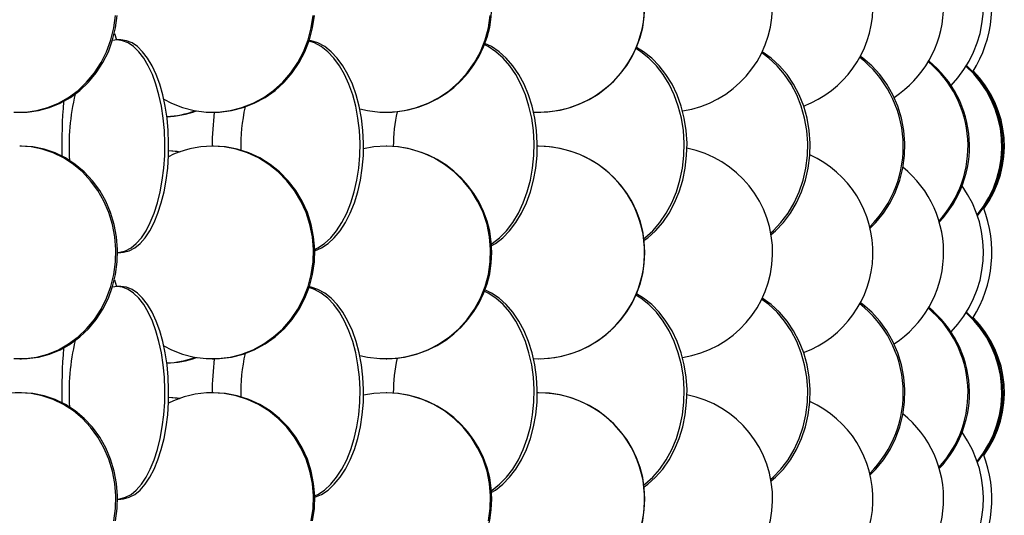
# Model space of a CAD drawing. Header units: millimetres. Extents: x 495 to 2657, y 518 to 2595.
# Tile 77 of 91: x 2518 to 2634, y 1990 to 2048. Entities that reach past the tile are written whole.
import ezdxf

# ---------------------------------------------------------------- set-up
doc = ezdxf.new("R2010")
doc.units = ezdxf.units.MM

msp = doc.modelspace()

# ---------------------------------------------------------------- linework, layer by layer
at = {"color": 7, "linetype": 'Continuous', "lineweight": 25}
for p, q in [((2529.59, 2045.55), (2529.06, 2045.49)), ((2529.29, 2046.33), (2529.51, 2045.55)), ((2530.03, 2045.55), (2529.59, 2045.55)), ((2518.15, 2037.05), (2518.36, 2037.05)), ((2540.78, 2037.05), (2540.93, 2037.05)), ((2561.2, 2037.05), (2561.29, 2037.05)), ((2579.09, 2037.05), (2579.12, 2037.05)), ((2518.36, 2033.05), (2518.15, 2033.05)), ((2540.93, 2033.05), (2540.78, 2033.05)), ((2561.29, 2033.05), (2561.2, 2033.05)), ((2579.09, 2033.05), (2578.97, 2033.05)), ((2579.12, 2033.05), (2579.09, 2033.05)), ((2529.67, 2020.55), (2530.03, 2020.55)), ((2529.59, 2016.55), (2529.06, 2016.49)), ((2529.29, 2017.33), (2529.51, 2016.55)), ((2530.03, 2016.55), (2529.59, 2016.55)), ((2518.15, 2008.05), (2518.36, 2008.05)), ((2540.78, 2008.05), (2540.93, 2008.05)), ((2561.2, 2008.05), (2561.29, 2008.05)), ((2579.09, 2008.05), (2579.12, 2008.05)), ((2518.36, 2004.05), (2518.15, 2004.05)), ((2540.93, 2004.05), (2540.78, 2004.05)), ((2561.29, 2004.05), (2561.2, 2004.05)), ((2579.09, 2004.05), (2578.97, 2004.05)), ((2579.12, 2004.05), (2579.09, 2004.05)), ((2529.67, 1991.55), (2530.03, 1991.55))]:
    msp.add_line(p, q, dxfattribs=at)
at = {"color": 7, "linetype": 'Continuous', "lineweight": 25, "flags": 128}
for points in [[(2517.48, 2037.07), (2518.82, 2037.07), (2520.15, 2037.25), (2521.45, 2037.59), (2522.71, 2038.11), (2523.9, 2038.79), (2525.01, 2039.61), (2526.02, 2040.58), (2526.93, 2041.67), (2527.71, 2042.88), (2528.36, 2044.17), (2528.86, 2045.55), (2529.21, 2046.97), (2529.41, 2048.44)], [(2518.36, 2037.05), (2519.03, 2037.07), (2520.36, 2037.25), (2521.67, 2037.59), (2522.92, 2038.11), (2524.11, 2038.79), (2525.22, 2039.61), (2526.24, 2040.58), (2527.14, 2041.67), (2527.92, 2042.88), (2528.57, 2044.17), (2529.07, 2045.55), (2529.42, 2046.97), (2529.62, 2048.44)], [(2535.08, 2038.58), (2535.98, 2038.11), (2537.3, 2037.59), (2538.67, 2037.25), (2540.07, 2037.07), (2541.48, 2037.07), (2542.88, 2037.25), (2544.25, 2037.59), (2545.57, 2038.11), (2546.82, 2038.79), (2547.99, 2039.61), (2549.06, 2040.58), (2550.01, 2041.67), (2550.83, 2042.88), (2551.51, 2044.17), (2552.04, 2045.55), (2552.41, 2046.97), (2552.62, 2048.44)], [(2540.93, 2037.05), (2541.64, 2037.07), (2543.03, 2037.25), (2544.4, 2037.59), (2545.72, 2038.11), (2546.98, 2038.79), (2548.15, 2039.61), (2549.21, 2040.58), (2550.17, 2041.67), (2550.99, 2042.88), (2551.67, 2044.17), (2552.2, 2045.55), (2552.57, 2046.97), (2552.78, 2048.44)], [(2558.11, 2037.45), (2559.03, 2037.25), (2560.47, 2037.07), (2561.93, 2037.07), (2563.38, 2037.25), (2564.79, 2037.59), (2566.16, 2038.11), (2567.45, 2038.79), (2568.66, 2039.61), (2569.76, 2040.58), (2570.74, 2041.67), (2571.59, 2042.88), (2572.3, 2044.17), (2572.84, 2045.55), (2573.23, 2046.97), (2573.44, 2048.44)], [(2529.67, 2020.55), (2529.92, 2020.57), (2530.58, 2020.75), (2531.23, 2021.09), (2531.85, 2021.61), (2532.45, 2022.29), (2533, 2023.11), (2533.5, 2024.08), (2533.95, 2025.17), (2534.34, 2026.38), (2534.66, 2027.67), (2534.91, 2029.05), (2535.09, 2030.47), (2535.19, 2031.94), (2535.21, 2033.42), (2535.15, 2034.89), (2535.01, 2036.34), (2534.8, 2037.75), (2534.51, 2039.08), (2534.15, 2040.34), (2533.74, 2041.49), (2533.26, 2042.52), (2532.73, 2043.42), (2532.15, 2044.17), (2531.54, 2044.77), (2530.91, 2045.2), (2530.25, 2045.46), (2529.59, 2045.55)], [(2530.03, 2020.55), (2530.36, 2020.57), (2531.03, 2020.75), (2531.67, 2021.09), (2532.3, 2021.61), (2532.89, 2022.29), (2533.44, 2023.11), (2533.95, 2024.08), (2534.4, 2025.17), (2534.79, 2026.38), (2535.11, 2027.67), (2535.36, 2029.05), (2535.54, 2030.47), (2535.63, 2031.94), (2535.65, 2033.42), (2535.59, 2034.89), (2535.46, 2036.34), (2535.24, 2037.75), (2534.96, 2039.08), (2534.6, 2040.34), (2534.18, 2041.49), (2533.7, 2042.52), (2533.17, 2043.42), (2532.6, 2044.17), (2531.99, 2044.77), (2531.35, 2045.2), (2530.7, 2045.46), (2530.03, 2045.55), (2530.03, 2045.55)], [(2552.82, 2020.75), (2553.6, 2021.09), (2554.38, 2021.61), (2555.12, 2022.29), (2555.81, 2023.11), (2556.43, 2024.08), (2557, 2025.17), (2557.48, 2026.38), (2557.88, 2027.67), (2558.19, 2029.05), (2558.41, 2030.47), (2558.53, 2031.94), (2558.56, 2033.42), (2558.48, 2034.89), (2558.31, 2036.34), (2558.05, 2037.75), (2557.69, 2039.08), (2557.25, 2040.34), (2556.72, 2041.49), (2556.13, 2042.52), (2555.47, 2043.42), (2554.75, 2044.17), (2553.99, 2044.77), (2553.2, 2045.2), (2552.38, 2045.46), (2552.18, 2045.5)], [(2552.82, 2020.91), (2553.19, 2021.09), (2553.97, 2021.61), (2554.7, 2022.29), (2555.39, 2023.11), (2556.02, 2024.08), (2556.58, 2025.17), (2557.07, 2026.38), (2557.47, 2027.67), (2557.78, 2029.05), (2558, 2030.47), (2558.12, 2031.94), (2558.14, 2033.42), (2558.07, 2034.89), (2557.9, 2036.34), (2557.63, 2037.75), (2557.28, 2039.08), (2556.83, 2040.34), (2556.31, 2041.49), (2555.71, 2042.52), (2555.05, 2043.42), (2554.34, 2044.17), (2553.58, 2044.77), (2552.79, 2045.2), (2552.15, 2045.42)], [(2573.54, 2021.53), (2573.66, 2021.61), (2574.53, 2022.29), (2575.35, 2023.11), (2576.09, 2024.08), (2576.75, 2025.17), (2577.32, 2026.38), (2577.79, 2027.67), (2578.16, 2029.05), (2578.42, 2030.47), (2578.57, 2031.94), (2578.6, 2033.42), (2578.51, 2034.89), (2578.31, 2036.34), (2577.99, 2037.75), (2577.57, 2039.08), (2577.05, 2040.34), (2576.43, 2041.49), (2575.73, 2042.52), (2574.95, 2043.42), (2574.1, 2044.17), (2573.21, 2044.77), (2572.74, 2045)], [(2573.56, 2021.32), (2574.04, 2021.61), (2574.91, 2022.29), (2575.72, 2023.11), (2576.46, 2024.08), (2577.13, 2025.17), (2577.7, 2026.38), (2578.17, 2027.67), (2578.54, 2029.05), (2578.8, 2030.47), (2578.94, 2031.94), (2578.97, 2033.42), (2578.88, 2034.89), (2578.68, 2036.34), (2578.37, 2037.75), (2577.95, 2039.08), (2577.42, 2040.34), (2576.81, 2041.49), (2576.1, 2042.52), (2575.32, 2043.42), (2574.48, 2044.17), (2573.58, 2044.77), (2572.79, 2045.14)], [(2591.49, 2022.2), (2591.61, 2022.29), (2592.53, 2023.11), (2593.38, 2024.08), (2594.13, 2025.17), (2594.78, 2026.38), (2595.32, 2027.67), (2595.73, 2029.05), (2596.03, 2030.47), (2596.19, 2031.94), (2596.23, 2033.42), (2596.13, 2034.89), (2595.9, 2036.34), (2595.54, 2037.75), (2595.06, 2039.08), (2594.47, 2040.34), (2593.77, 2041.49), (2592.97, 2042.52), (2592.08, 2043.42), (2591.12, 2044.17), (2590.55, 2044.53)], [(2591.52, 2021.98), (2591.94, 2022.29), (2592.86, 2023.11), (2593.71, 2024.08), (2594.46, 2025.17), (2595.11, 2026.38), (2595.65, 2027.67), (2596.06, 2029.05), (2596.36, 2030.47), (2596.52, 2031.94), (2596.56, 2033.42), (2596.46, 2034.89), (2596.23, 2036.34), (2595.87, 2037.75), (2595.39, 2039.08), (2594.8, 2040.34), (2594.09, 2041.49), (2593.3, 2042.52), (2592.41, 2043.42), (2591.45, 2044.17), (2590.61, 2044.67)], [(2606.4, 2022.88), (2606.67, 2023.11), (2607.6, 2024.08), (2608.43, 2025.17), (2609.15, 2026.38), (2609.74, 2027.67), (2610.2, 2029.05), (2610.53, 2030.47), (2610.71, 2031.94), (2610.75, 2033.42), (2610.64, 2034.89), (2610.38, 2036.34), (2609.99, 2037.75), (2609.46, 2039.08), (2608.8, 2040.34), (2608.03, 2041.49), (2607.15, 2042.52), (2606.17, 2043.42), (2605.34, 2044.02)], [(2606.44, 2022.67), (2606.95, 2023.11), (2607.88, 2024.08), (2608.71, 2025.17), (2609.43, 2026.38), (2610.02, 2027.67), (2610.48, 2029.05), (2610.81, 2030.47), (2610.99, 2031.94), (2611.03, 2033.42), (2610.92, 2034.89), (2610.66, 2036.34), (2610.27, 2037.75), (2609.74, 2039.08), (2609.08, 2040.34), (2608.31, 2041.49), (2607.43, 2042.52), (2606.45, 2043.42), (2605.4, 2044.16)], [(2618.07, 2023.4), (2618.75, 2024.08), (2619.65, 2025.17), (2620.42, 2026.38), (2621.06, 2027.67), (2621.56, 2029.05), (2621.91, 2030.47), (2622.1, 2031.94), (2622.14, 2033.42), (2622.02, 2034.89), (2621.75, 2036.34), (2621.33, 2037.75), (2620.76, 2039.08), (2620.05, 2040.34), (2619.21, 2041.49), (2618.26, 2042.52), (2617.21, 2043.42), (2616.93, 2043.62)], [(2517.48, 2008.07), (2518.82, 2008.07), (2520.15, 2008.25), (2521.45, 2008.59), (2522.71, 2009.11), (2523.9, 2009.79), (2525.01, 2010.61), (2526.02, 2011.58), (2526.93, 2012.67), (2527.71, 2013.88), (2528.36, 2015.17), (2528.86, 2016.55), (2529.21, 2017.97), (2529.41, 2019.44), (2529.45, 2020.92), (2529.33, 2022.39), (2529.05, 2023.84), (2528.63, 2025.25), (2528.05, 2026.58), (2527.33, 2027.84), (2526.49, 2028.99), (2525.53, 2030.02), (2524.47, 2030.92), (2523.31, 2031.67), (2522.09, 2032.27), (2520.81, 2032.7), (2519.49, 2032.96), (2518.15, 2033.05), (2518.15, 2033.05)], [(2518.36, 2008.05), (2519.03, 2008.07), (2520.36, 2008.25), (2521.67, 2008.59), (2522.92, 2009.11), (2524.11, 2009.79), (2525.22, 2010.61), (2526.24, 2011.58), (2527.14, 2012.67), (2527.92, 2013.88), (2528.57, 2015.17), (2529.07, 2016.55), (2529.42, 2017.97), (2529.62, 2019.44), (2529.66, 2020.92), (2529.54, 2022.39), (2529.27, 2023.84), (2528.84, 2025.25), (2528.26, 2026.58), (2527.55, 2027.84), (2526.7, 2028.99), (2525.74, 2030.02), (2524.68, 2030.92), (2523.53, 2031.67), (2522.3, 2032.27), (2521.02, 2032.7), (2519.7, 2032.96), (2518.36, 2033.05), (2518.36, 2033.05)], [(2535.08, 2009.58), (2535.98, 2009.11), (2537.3, 2008.59), (2538.67, 2008.25), (2540.07, 2008.07), (2541.48, 2008.07), (2542.88, 2008.25), (2544.25, 2008.59), (2545.57, 2009.11), (2546.82, 2009.79), (2547.99, 2010.61), (2549.06, 2011.58), (2550.01, 2012.67), (2550.83, 2013.88), (2551.51, 2015.17), (2552.04, 2016.55), (2552.41, 2017.97), (2552.62, 2019.44), (2552.66, 2020.92), (2552.54, 2022.39), (2552.25, 2023.84), (2551.8, 2025.25), (2551.19, 2026.58), (2550.44, 2027.84), (2549.55, 2028.99), (2548.54, 2030.02), (2547.42, 2030.92), (2546.21, 2031.67), (2544.92, 2032.27), (2543.57, 2032.7), (2542.18, 2032.96), (2540.78, 2033.05), (2540.78, 2033.05)], [(2540.93, 2008.05), (2541.64, 2008.07), (2543.03, 2008.25), (2544.4, 2008.59), (2545.72, 2009.11), (2546.98, 2009.79), (2548.15, 2010.61), (2549.21, 2011.58), (2550.17, 2012.67), (2550.99, 2013.88), (2551.67, 2015.17), (2552.2, 2016.55), (2552.57, 2017.97), (2552.78, 2019.44), (2552.82, 2020.92), (2552.69, 2022.39), (2552.4, 2023.84), (2551.95, 2025.25), (2551.35, 2026.58), (2550.59, 2027.84), (2549.71, 2028.99), (2548.69, 2030.02), (2547.57, 2030.92), (2546.36, 2031.67), (2545.07, 2032.27), (2543.72, 2032.7), (2542.34, 2032.96), (2540.93, 2033.05), (2540.93, 2033.05)], [(2558.11, 2008.45), (2559.03, 2008.25), (2560.47, 2008.07), (2561.93, 2008.07), (2563.38, 2008.25), (2564.79, 2008.59), (2566.16, 2009.11), (2567.45, 2009.79), (2568.66, 2010.61), (2569.76, 2011.58), (2570.74, 2012.67), (2571.59, 2013.88), (2572.3, 2015.17), (2572.84, 2016.55), (2573.23, 2017.97), (2573.44, 2019.44), (2573.48, 2020.92), (2573.36, 2022.39), (2573.06, 2023.84), (2572.59, 2025.25), (2571.96, 2026.58), (2571.19, 2027.84), (2570.27, 2028.99), (2569.22, 2030.02), (2568.07, 2030.92), (2566.81, 2031.67), (2565.48, 2032.27), (2564.09, 2032.7), (2562.66, 2032.96), (2561.2, 2033.05), (2561.2, 2033.05)], [(2561.2, 2033.05), (2559.75, 2032.96), (2558.56, 2032.76)], [(2535.65, 2032.54), (2536.65, 2032.46), (2537.01, 2032.41)], [(2535.65, 2032.53), (2536.43, 2032.46), (2536.94, 2032.38)], [(2529.67, 1991.55), (2529.92, 1991.57), (2530.58, 1991.75), (2531.23, 1992.09), (2531.85, 1992.61), (2532.45, 1993.29), (2533, 1994.11), (2533.5, 1995.08), (2533.95, 1996.17), (2534.34, 1997.38), (2534.66, 1998.67), (2534.91, 2000.05), (2535.09, 2001.47), (2535.19, 2002.94), (2535.21, 2004.42), (2535.15, 2005.89), (2535.01, 2007.34), (2534.8, 2008.75), (2534.51, 2010.08), (2534.15, 2011.34), (2533.74, 2012.49), (2533.26, 2013.52), (2532.73, 2014.42), (2532.15, 2015.17), (2531.54, 2015.77), (2530.91, 2016.2), (2530.25, 2016.46), (2529.59, 2016.55)], [(2530.03, 1991.55), (2530.36, 1991.57), (2531.03, 1991.75), (2531.67, 1992.09), (2532.3, 1992.61), (2532.89, 1993.29), (2533.44, 1994.11), (2533.95, 1995.08), (2534.4, 1996.17), (2534.79, 1997.38), (2535.11, 1998.67), (2535.36, 2000.05), (2535.54, 2001.47), (2535.63, 2002.94), (2535.65, 2004.42), (2535.59, 2005.89), (2535.46, 2007.34), (2535.24, 2008.75), (2534.96, 2010.08), (2534.6, 2011.34), (2534.18, 2012.49), (2533.7, 2013.52), (2533.17, 2014.42), (2532.6, 2015.17), (2531.99, 2015.77), (2531.35, 2016.2), (2530.7, 2016.46), (2530.03, 2016.55), (2530.03, 2016.55)], [(2552.82, 1991.91), (2553.19, 1992.09), (2553.97, 1992.61), (2554.7, 1993.29), (2555.39, 1994.11), (2556.02, 1995.08), (2556.58, 1996.17), (2557.07, 1997.38), (2557.47, 1998.67), (2557.78, 2000.05), (2558, 2001.47), (2558.12, 2002.94), (2558.14, 2004.42), (2558.07, 2005.89), (2557.9, 2007.34), (2557.63, 2008.75), (2557.28, 2010.08), (2556.83, 2011.34), (2556.31, 2012.49), (2555.71, 2013.52), (2555.05, 2014.42), (2554.34, 2015.17), (2553.58, 2015.77), (2552.79, 2016.2), (2552.15, 2016.42)], [(2552.82, 1991.75), (2553.6, 1992.09), (2554.38, 1992.61), (2555.12, 1993.29), (2555.81, 1994.11), (2556.43, 1995.08), (2557, 1996.17), (2557.48, 1997.38), (2557.88, 1998.67), (2558.19, 2000.05), (2558.41, 2001.47), (2558.53, 2002.94), (2558.56, 2004.42), (2558.48, 2005.89), (2558.31, 2007.34), (2558.05, 2008.75), (2557.69, 2010.08), (2557.25, 2011.34), (2556.72, 2012.49), (2556.13, 2013.52), (2555.47, 2014.42), (2554.75, 2015.17), (2553.99, 2015.77), (2553.2, 2016.2), (2552.38, 2016.46), (2552.18, 2016.5)], [(2573.54, 1992.53), (2573.66, 1992.61), (2574.53, 1993.29), (2575.35, 1994.11), (2576.09, 1995.08), (2576.75, 1996.17), (2577.32, 1997.38), (2577.79, 1998.67), (2578.16, 2000.05), (2578.42, 2001.47), (2578.57, 2002.94), (2578.6, 2004.42), (2578.51, 2005.89), (2578.31, 2007.34), (2577.99, 2008.75), (2577.57, 2010.08), (2577.05, 2011.34), (2576.43, 2012.49), (2575.73, 2013.52), (2574.95, 2014.42), (2574.1, 2015.17), (2573.21, 2015.77), (2572.74, 2016)], [(2573.56, 1992.32), (2574.04, 1992.61), (2574.91, 1993.29), (2575.72, 1994.11), (2576.46, 1995.08), (2577.13, 1996.17), (2577.7, 1997.38), (2578.17, 1998.67), (2578.54, 2000.05), (2578.8, 2001.47), (2578.94, 2002.94), (2578.97, 2004.42), (2578.88, 2005.89), (2578.68, 2007.34), (2578.37, 2008.75), (2577.95, 2010.08), (2577.42, 2011.34), (2576.81, 2012.49), (2576.1, 2013.52), (2575.32, 2014.42), (2574.48, 2015.17), (2573.58, 2015.77), (2572.79, 2016.14)], [(2591.49, 1993.2), (2591.61, 1993.29), (2592.53, 1994.11), (2593.38, 1995.08), (2594.13, 1996.17), (2594.78, 1997.38), (2595.32, 1998.67), (2595.73, 2000.05), (2596.03, 2001.47), (2596.19, 2002.94), (2596.23, 2004.42), (2596.13, 2005.89), (2595.9, 2007.34), (2595.54, 2008.75), (2595.06, 2010.08), (2594.47, 2011.34), (2593.77, 2012.49), (2592.97, 2013.52), (2592.08, 2014.42), (2591.12, 2015.17), (2590.55, 2015.53)], [(2591.52, 1992.98), (2591.94, 1993.29), (2592.86, 1994.11), (2593.71, 1995.08), (2594.46, 1996.17), (2595.11, 1997.38), (2595.65, 1998.67), (2596.06, 2000.05), (2596.36, 2001.47), (2596.52, 2002.94), (2596.56, 2004.42), (2596.46, 2005.89), (2596.23, 2007.34), (2595.87, 2008.75), (2595.39, 2010.08), (2594.8, 2011.34), (2594.09, 2012.49), (2593.3, 2013.52), (2592.41, 2014.42), (2591.45, 2015.17), (2590.61, 2015.67)], [(2606.4, 1993.88), (2606.67, 1994.11), (2607.6, 1995.08), (2608.43, 1996.17), (2609.15, 1997.38), (2609.74, 1998.67), (2610.2, 2000.05), (2610.53, 2001.47), (2610.71, 2002.94), (2610.75, 2004.42), (2610.64, 2005.89), (2610.38, 2007.34), (2609.99, 2008.75), (2609.46, 2010.08), (2608.8, 2011.34), (2608.03, 2012.49), (2607.15, 2013.52), (2606.17, 2014.42), (2605.34, 2015.02)], [(2606.44, 1993.67), (2606.95, 1994.11), (2607.88, 1995.08), (2608.71, 1996.17), (2609.43, 1997.38), (2610.02, 1998.67), (2610.48, 2000.05), (2610.81, 2001.47), (2610.99, 2002.94), (2611.03, 2004.42), (2610.92, 2005.89), (2610.66, 2007.34), (2610.27, 2008.75), (2609.74, 2010.08), (2609.08, 2011.34), (2608.31, 2012.49), (2607.43, 2013.52), (2606.45, 2014.42), (2605.4, 2015.16)], [(2618.07, 1994.4), (2618.75, 1995.08), (2619.65, 1996.17), (2620.42, 1997.38), (2621.06, 1998.67), (2621.56, 2000.05), (2621.91, 2001.47), (2622.1, 2002.94), (2622.14, 2004.42), (2622.02, 2005.89), (2621.75, 2007.34), (2621.33, 2008.75), (2620.76, 2010.08), (2620.05, 2011.34), (2619.21, 2012.49), (2618.26, 2013.52), (2617.21, 2014.42), (2616.93, 2014.62)], [(2529.21, 1988.97), (2529.41, 1990.44), (2529.45, 1991.92), (2529.33, 1993.39), (2529.05, 1994.84), (2528.63, 1996.25), (2528.05, 1997.58), (2527.33, 1998.84), (2526.49, 1999.99), (2525.53, 2001.02), (2524.47, 2001.92), (2523.31, 2002.67), (2522.09, 2003.27), (2520.81, 2003.7), (2519.49, 2003.96), (2518.15, 2004.05), (2518.15, 2004.05)], [(2529.42, 1988.97), (2529.62, 1990.44), (2529.66, 1991.92), (2529.54, 1993.39), (2529.27, 1994.84), (2528.84, 1996.25), (2528.26, 1997.58), (2527.55, 1998.84), (2526.7, 1999.99), (2525.74, 2001.02), (2524.68, 2001.92), (2523.53, 2002.67), (2522.3, 2003.27), (2521.02, 2003.7), (2519.7, 2003.96), (2518.36, 2004.05), (2518.36, 2004.05)], [(2552.41, 1988.97), (2552.62, 1990.44), (2552.66, 1991.92), (2552.54, 1993.39), (2552.25, 1994.84), (2551.8, 1996.25), (2551.19, 1997.58), (2550.44, 1998.84), (2549.55, 1999.99), (2548.54, 2001.02), (2547.42, 2001.92), (2546.21, 2002.67), (2544.92, 2003.27), (2543.57, 2003.7), (2542.18, 2003.96), (2540.78, 2004.05), (2540.78, 2004.05)], [(2552.57, 1988.97), (2552.78, 1990.44), (2552.82, 1991.92), (2552.69, 1993.39), (2552.4, 1994.84), (2551.95, 1996.25), (2551.35, 1997.58), (2550.59, 1998.84), (2549.71, 1999.99), (2548.69, 2001.02), (2547.57, 2001.92), (2546.36, 2002.67), (2545.07, 2003.27), (2543.72, 2003.7), (2542.34, 2003.96), (2540.93, 2004.05), (2540.93, 2004.05)], [(2561.2, 2004.05), (2559.75, 2003.96), (2558.56, 2003.76)], [(2573.23, 1988.97), (2573.44, 1990.44), (2573.48, 1991.92), (2573.36, 1993.39), (2573.06, 1994.84), (2572.59, 1996.25), (2571.96, 1997.58), (2571.19, 1998.84), (2570.27, 1999.99), (2569.22, 2001.02), (2568.07, 2001.92), (2566.81, 2002.67), (2565.48, 2003.27), (2564.09, 2003.7), (2562.66, 2003.96), (2561.2, 2004.05), (2561.2, 2004.05)], [(2535.65, 2003.54), (2536.65, 2003.46), (2537.01, 2003.41)], [(2535.65, 2003.53), (2536.43, 2003.46), (2536.94, 2003.38)]]:
    msp.add_lwpolyline(points, dxfattribs=at)
at = {"color": 7, "linetype": 'Continuous', "lineweight": 25}
for centre, radius, start, end in [((2561.13, 2049.55), 12.5, 270.7702, 89.2298), ((2579.08, 2049.55), 12.5, 267.5155, 89.9303), ((2579.11, 2049.55), 12.5, 270.0718, 89.9282), ((2594.12, 2049.55), 12.5, 278.7641, 78.7719), ((2605.83, 2049.55), 12.58, 290.6045, 65.7687), ((2613.85, 2049.56), 12.86, 303.1932, 51.1177), ((2617.94, 2049.57), 13.45, 315.8877, 35.6058), ((2617.88, 2049.57), 14.5, 327.6782, 21.2404), ((2608.66, 2033.02), 13.31, 314.7256, 51.9529), ((2616.64, 2033.04), 12.94, 317.2948, 50.2223), ((2616.81, 2033.04), 12.94, 316.4642, 50.883), ((2620.87, 2033.04), 12.68, 320.4243, 47.8506), ((2620.98, 2033.04), 12.68, 319.9049, 48.2563), ((2621.28, 2033.05), 12.53, 324.1679, 44.7852), ((2621.32, 2033.05), 12.53, 323.9673, 44.939), ((2549.97, 2033.07), 26.02, 166.4029, 183.7298), ((2602.23, 2032.62), 79.14, 175.8872, 180.5158), ((2565.64, 2033.07), 21.51, 167.6589, 181.3004), ((2535.09, 2046.83), 10.28, 271.9229, 290.9632), ((2535.3, 2046.82), 10.27, 270.7077, 290.5635), ((2581.47, 2032.63), 40.71, 173.7718, 179.4136), ((2580.45, 2033.07), 18.4, 167.3195, 180.1447), ((2540.79, 2021.63), 11.42, 90.058, 116.8541), ((2561.13, 2020.55), 12.5, 270.7702, 89.2298), ((2579.08, 2020.55), 12.5, 267.5155, 89.9303), ((2579.11, 2020.55), 12.5, 270.0718, 89.9282), ((2594.12, 2020.55), 12.5, 278.7641, 78.7719), ((2605.83, 2020.55), 12.58, 290.6045, 65.7687), ((2613.85, 2020.56), 12.86, 303.1932, 51.1177), ((2617.94, 2020.57), 13.45, 315.8877, 35.6058), ((2617.88, 2020.57), 14.5, 327.6782, 21.2404), ((2608.66, 2004.02), 13.31, 314.7256, 51.9529), ((2616.64, 2004.04), 12.94, 317.2948, 50.2223), ((2616.81, 2004.04), 12.94, 316.4642, 50.883), ((2620.87, 2004.04), 12.68, 320.4243, 47.8506), ((2620.98, 2004.04), 12.68, 319.9049, 48.2563), ((2621.28, 2004.05), 12.53, 324.1679, 44.7852), ((2621.32, 2004.05), 12.53, 323.9673, 44.939), ((2549.97, 2004.07), 26.02, 166.4029, 183.7298), ((2602.23, 2003.62), 79.14, 175.8872, 180.5158), ((2565.64, 2004.07), 21.51, 167.6589, 181.3004), ((2535.09, 2017.83), 10.28, 271.9229, 290.9632), ((2535.3, 2017.82), 10.27, 270.7077, 290.5635), ((2581.47, 2003.63), 40.71, 173.7718, 179.4136), ((2580.45, 2004.07), 18.4, 167.3195, 180.1447), ((2518.28, 1993.23), 10.82, 90.6834, 136.0618), ((2540.79, 1992.63), 11.42, 90.058, 116.8541), ((2561.13, 1991.55), 12.5, 270.7702, 89.2298), ((2579.08, 1991.55), 12.5, 267.5155, 89.9303), ((2579.11, 1991.55), 12.5, 270.0718, 89.9282), ((2594.12, 1991.55), 12.5, 278.7641, 78.7719), ((2605.83, 1991.55), 12.58, 290.6045, 65.7687), ((2613.85, 1991.56), 12.86, 303.1932, 51.1177), ((2617.94, 1991.57), 13.45, 315.8877, 35.6058), ((2617.88, 1991.57), 14.5, 327.6782, 21.2404)]:
    msp.add_arc(centre, radius, start, end, dxfattribs=at)

doc.saveas('drawing.dxf')
